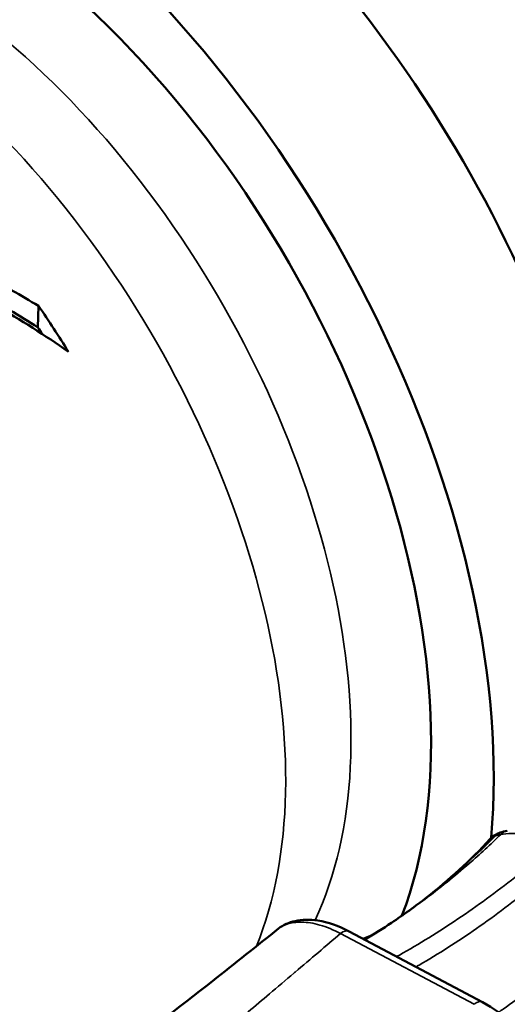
# Model space of a CAD drawing. Header units: millimetres. Extents: x 0 to 2239, y -60 to 841.
# Tile 96 of 151: x 1048.48 to 1052.19, y 198.51 to 205.99. Entities that reach past the tile are written whole.
import ezdxf

# ---------------------------------------------------------------- set-up
doc = ezdxf.new("R2010")
doc.units = ezdxf.units.MM
doc.layers.add('Sichtbar (ISO)', color=7, linetype='Continuous', lineweight=50)
doc.layers.add('Sichtbar schmal (ISO)', color=7, linetype='Continuous', lineweight=35)

msp = doc.modelspace()

# ---------------------------------------------------------------- linework, layer by layer
at = {"layer": 'Sichtbar (ISO)'}
for p, q in [((1048.6219, 203.6509), (1048.6262, 203.8137)), ((1052.0571, 199.7611), (1052.057, 199.7611)), ((1050.9869, 199.0599), (1052.001, 198.5217))]:
    msp.add_line(p, q, dxfattribs=at)
for centre, major_axis, start_param, end_param in [((1048.9041, 203.2083), (-2.95, 5.1095), 3.77678, 6.283185), ((1047.9141, 202.6368), (-2.95, 5.1095), 3.829431, 6.798029), ((1047.9141, 202.6368), (-2.6125, 4.525), 3.579975, 6.677955), ((1047.9141, 202.6368), (2.95, -5.1095), 0.687589, 0.687591)]:
    msp.add_ellipse(centre, major_axis=major_axis, ratio=0.57735, start_param=start_param, end_param=end_param, dxfattribs=at)
for points in [[(1048.216, 204.0456), (1048.3567, 203.9714), (1048.4936, 203.8939), (1048.6262, 203.8137)], [(1048.1875, 203.9061), (1048.3373, 203.8247), (1048.4824, 203.7395), (1048.6219, 203.6509)], [(1048.2972, 203.8194), (1048.4906, 203.7076), (1048.6767, 203.5896), (1048.8532, 203.4658)], [(1048.6262, 203.8137), (1048.705, 203.6987), (1048.7809, 203.5825), (1048.8532, 203.4658)], [(1048.6553, 203.6001), (1048.6442, 203.6171), (1048.6331, 203.634), (1048.6219, 203.6509)], [(1052.1351, 199.8107), (1052.1521, 199.817), (1052.17, 199.8217), (1052.189, 199.8254)], [(1051.5757, 199.3182), (1051.7458, 199.451), (1051.9075, 199.5976), (1052.057, 199.7611)], [(1051.0936, 199.0032), (1051.1183, 199.0136), (1051.1433, 199.0243), (1051.1683, 199.0352)]]:
    msp.add_open_spline(points, degree=3, dxfattribs=at)
for points, knots in [([(1052.0571, 199.7611), (1052.0748, 199.7806), (1052.0949, 199.7931), (1052.1222, 199.8057), (1052.1286, 199.8083), (1052.1351, 199.8107)], [0, 0, 0, 0, 0.03003311, 0.03003311, 0.03893897, 0.03893897, 0.03893897, 0.03893897]), ([(1051.1053, 198.997), (1051.1752, 199.0386), (1051.2433, 199.0816), (1051.4009, 199.187), (1051.4895, 199.2509), (1051.5757, 199.3182)], [0.0255714, 0.0255714, 0.0255714, 0.0255714, 0.0763865, 0.0763865, 0.1462766, 0.1462766, 0.1462766, 0.1462766]), ([(1050.4496, 199.0808), (1050.4854, 199.1094), (1050.529, 199.1284), (1050.6295, 199.1505), (1050.6887, 199.1514), (1050.8261, 199.1303), (1050.9072, 199.1022), (1050.9869, 199.0599)], [0.0000289, 0.0000289, 0.0000289, 0.0000289, 0.046174, 0.046174, 0.0987359, 0.0987359, 0.1640367, 0.1640367, 0.1640367, 0.1640367]), ([(1048.3256, 197.4496), (1048.8769, 197.8524), (1049.4323, 198.2769), (1050.1186, 198.817), (1050.2862, 198.9502), (1050.4496, 199.0808)], [0.0000038, 0.0000038, 0.0000038, 0.0000038, 0.4102516, 0.4102516, 0.546212, 0.546212, 0.546212, 0.546212]), ([(1052.001, 198.5217), (1052.0824, 198.4785), (1052.1644, 198.4195), (1052.3199, 198.2824), (1052.3957, 198.203), (1052.5364, 198.0422), (1052.6038, 197.9588), (1052.6747, 197.8718), (1052.6831, 197.8616), (1052.6914, 197.8515)], [0, 0, 0, 0, 0.0665829, 0.0665829, 0.1320895, 0.1320895, 0.1948146, 0.1948146, 0.2032945, 0.2032945, 0.2032945, 0.2032945])]:
    msp.add_open_spline(points, degree=3, knots=knots, dxfattribs=at)
at = {"layer": 'Sichtbar schmal (ISO)'}
msp.add_line((1051.936, 198.5057), (1050.9218, 199.0439), dxfattribs=at)
for centre, major_axis, ratio, start_param, end_param in [((1047.6261, 202.4705), (-2.3861, 4.1329), 0.57735, 3.522143, 6.277796), ((1047.111, 202.1731), (-2.3995, 4.1561), 0.57735, 3.562961, 6.236473), ((1044.6986, 200.7803), (2.5122, -4.3512), 0.57735, 0.253372, 1.511626), ((1052.2079, 199.7272), (-0.0189, 0.0982), 0.917484, 6.283124, 6.902678), ((1052.1696, 199.7169), (-0.0345, 0.0938), 0.947068, 0.000004, 0.465069), ((1053.1727, 199.3674), (-1.1292, 0.3724), 0.205298, 5.928831, 6.029381), ((1050.94, 198.9715), (0.0469, 0.0883), 0.60019, 0, 0.984049), ((1051.9542, 198.4333), (0.0469, 0.0883), 0.60019, 0, 0.984049)]:
    msp.add_ellipse(centre, major_axis=major_axis, ratio=ratio, start_param=start_param, end_param=end_param, dxfattribs=at)
for points, knots in [([(1052.1402, 199.7971), (1052.0609, 199.7205), (1051.9804, 199.6466), (1051.8986, 199.5755), (1051.7882, 199.4793), (1051.6756, 199.3883), (1051.5616, 199.303), (1051.4476, 199.2176), (1051.3322, 199.1381), (1051.2162, 199.0649), (1051.1794, 199.0416), (1051.1424, 199.0189), (1051.1054, 198.997)], [0, 0, 0, 0, 0.2170621, 0.2170621, 0.2170621, 0.510477, 0.510477, 0.510477, 0.8038919, 0.8038919, 0.8038919, 0.8971182, 0.8971182, 0.8971182, 0.8971182]), ([(1052.0989, 199.7861), (1052.0281, 199.7142), (1051.9561, 199.6449), (1051.8831, 199.5782), (1051.7838, 199.4876), (1051.6826, 199.4019), (1051.58, 199.3216), (1051.5785, 199.3204), (1051.5771, 199.3193), (1051.5757, 199.3182)], [0, 0, 0, 0, 0.2188926, 0.2188926, 0.2188926, 0.5161819, 0.5161819, 0.5161819, 0.5203537, 0.5203537, 0.5203537, 0.5203537]), ([(1052.0989, 199.7861), (1052.092, 199.7836), (1052.0857, 199.7808), (1052.0799, 199.7778), (1052.0737, 199.7745), (1052.0681, 199.7709), (1052.0635, 199.7672), (1052.0611, 199.7652), (1052.0589, 199.7632), (1052.0571, 199.7611)], [0, 0, 0, 0, 0.0932076, 0.0932076, 0.0932076, 0.194004, 0.194004, 0.194004, 0.2458558, 0.2458558, 0.2458558, 0.2458558]), ([(1052.5579, 199.7284), (1052.5141, 199.7471), (1052.4725, 199.7615), (1052.4344, 199.7724), (1052.4177, 199.7772), (1052.4016, 199.7812), (1052.3864, 199.7847), (1052.3629, 199.7901), (1052.3413, 199.794), (1052.3207, 199.797), (1052.2974, 199.8004), (1052.2753, 199.8025), (1052.2535, 199.8035), (1052.2426, 199.8041), (1052.2317, 199.8043), (1052.2211, 199.8042), (1052.1918, 199.8041), (1052.1641, 199.8016), (1052.1402, 199.7971)], [0, 0, 0, 0, 0.231426, 0.231426, 0.231426, 0.333333, 0.333333, 0.333333, 0.48999, 0.48999, 0.48999, 0.666667, 0.666667, 0.666667, 0.755491, 0.755491, 0.755491, 1, 1, 1, 1]), ([(1052.5579, 199.7284), (1052.4559, 199.6391), (1052.3523, 199.5531), (1052.2473, 199.4705), (1052.1049, 199.3585), (1051.9599, 199.2528), (1051.8132, 199.1542), (1051.6664, 199.0556), (1051.518, 198.9641), (1051.3688, 198.8804), (1051.3616, 198.8765), (1051.3545, 198.8725), (1051.3474, 198.8685)], [0, 0, 0, 0, 0.209673, 0.209673, 0.209673, 0.493964, 0.493964, 0.493964, 0.7782551, 0.7782551, 0.7782551, 0.791791, 0.791791, 0.791791, 0.791791]), ([(1052.6876, 199.6674), (1052.5875, 199.5763), (1052.4859, 199.4886), (1052.3828, 199.4044), (1052.2429, 199.2902), (1052.1003, 199.1825), (1051.956, 199.0821), (1051.8116, 198.9817), (1051.6655, 198.8887), (1051.5185, 198.8037), (1051.5107, 198.7991), (1051.5029, 198.7946), (1051.4951, 198.7902)], [0, 0, 0, 0, 0.2099254, 0.2099254, 0.2099254, 0.4946911, 0.4946911, 0.4946911, 0.7794567, 0.7794567, 0.7794567, 0.7945863, 0.7945863, 0.7945863, 0.7945863]), ([(1053.2011, 199.4008), (1053.1117, 199.3018), (1053.0206, 199.2064), (1052.9278, 199.1149), (1052.8038, 198.9925), (1052.6769, 198.8769), (1052.5482, 198.769), (1052.4194, 198.6611), (1052.2888, 198.561), (1052.1573, 198.4693), (1052.1459, 198.4614), (1052.1345, 198.4536), (1052.1232, 198.4458)], [0, 0, 0, 0, 0.2126721, 0.2126721, 0.2126721, 0.4971211, 0.4971211, 0.4971211, 0.7815702, 0.7815702, 0.7815702, 0.8061625, 0.8061625, 0.8061625, 0.8061625]), ([(1050.4496, 199.0807), (1050.4675, 199.095), (1050.4898, 199.1068), (1050.515, 199.115), (1050.5478, 199.1258), (1050.585, 199.1309), (1050.6269, 199.1302), (1050.6687, 199.1294), (1050.7153, 199.1225), (1050.765, 199.1083), (1050.8147, 199.094), (1050.8677, 199.0722), (1050.9218, 199.0439)], [0.2465147, 0.2465147, 0.2465147, 0.2465147, 0.4, 0.4, 0.4, 0.6, 0.6, 0.6, 0.8, 0.8, 0.8, 1, 1, 1, 1]), ([(1049.8521, 198.1381), (1049.9021, 198.1802), (1049.9519, 198.2222), (1050.0014, 198.2639), (1050.0653, 198.3179), (1050.1289, 198.3715), (1050.1919, 198.4248), (1050.201, 198.4325), (1050.2101, 198.4402), (1050.2192, 198.4479), (1050.2734, 198.4937), (1050.3272, 198.5392), (1050.3806, 198.5844), (1050.4435, 198.6376), (1050.5058, 198.6905), (1050.5676, 198.7429), (1050.5705, 198.7454), (1050.5734, 198.7478), (1050.5763, 198.7503), (1050.6357, 198.8007), (1050.6946, 198.8507), (1050.753, 198.9003), (1050.8097, 198.9485), (1050.866, 198.9964), (1050.9218, 199.0439)], [0, 0, 0, 0, 0.134499, 0.134499, 0.134499, 0.3082501, 0.3082501, 0.3082501, 0.3333333, 0.3333333, 0.3333333, 0.4827342, 0.4827342, 0.4827342, 0.65838, 0.65838, 0.65838, 0.6666667, 0.6666667, 0.6666667, 0.8356566, 0.8356566, 0.8356566, 1, 1, 1, 1]), ([(1051.0955, 199.0023), (1051.1047, 199.0062), (1051.1139, 199.0102), (1051.1232, 199.0142), (1051.1358, 199.0197), (1051.1486, 199.0253), (1051.1613, 199.0309)], [0.07307868, 0.07307868, 0.07307868, 0.07307868, 0.11115551, 0.11115551, 0.11115551, 0.1632347, 0.1632347, 0.1632347, 0.1632347])]:
    msp.add_open_spline(points, degree=3, knots=knots, dxfattribs=at)

doc.saveas('drawing.dxf')
